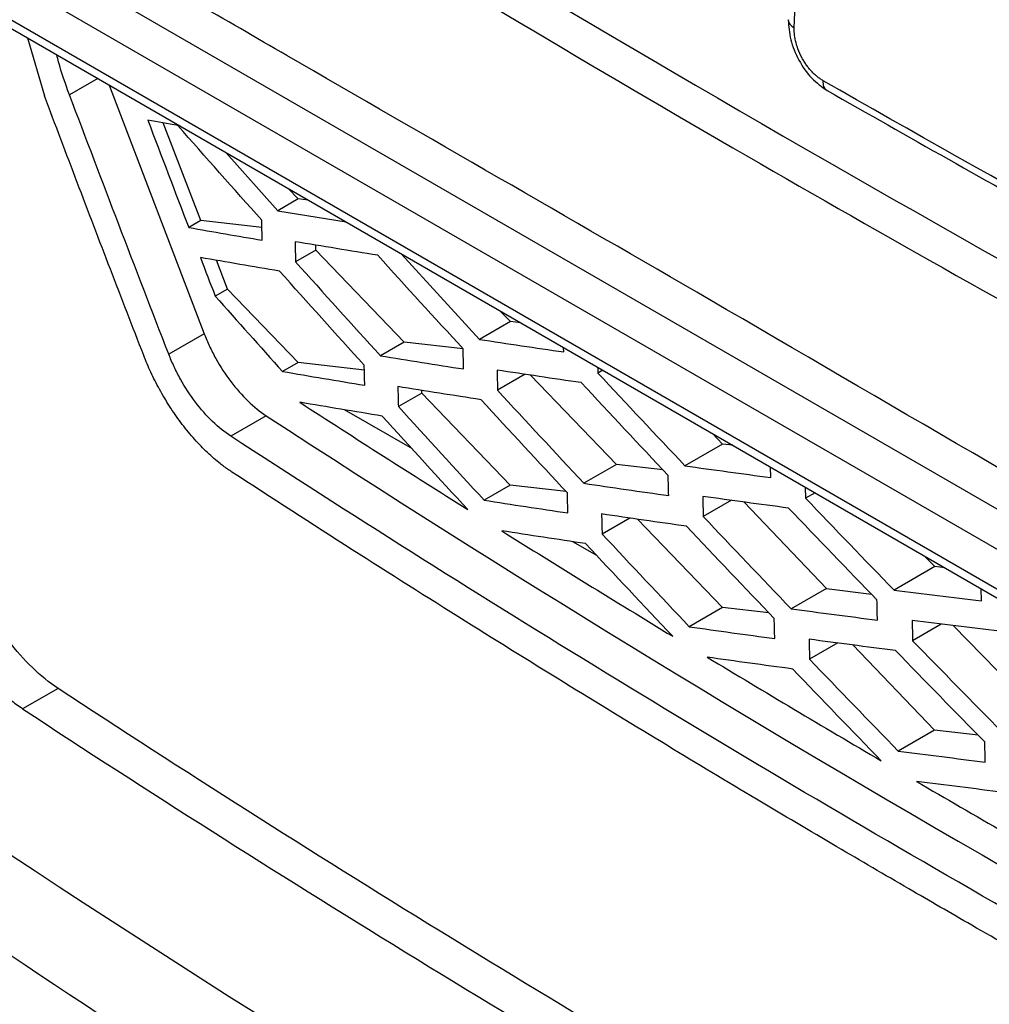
# Model space of a CAD drawing. Header units: millimetres. Extents: x -155 to 1130, y -373 to 1265.
# Tile 171 of 198: x 872 to 891, y 900 to 920. Entities that reach past the tile are written whole.
import ezdxf

# ---------------------------------------------------------------- set-up
doc = ezdxf.new("R2010")
doc.units = ezdxf.units.MM

msp = doc.modelspace()

# ---------------------------------------------------------------- linework, layer by layer
at = {"color": 7, "linetype": 'Continuous', "lineweight": 25}
for p, q in [((887.46, 919.555), (887.648, 924.562)), ((870.982, 921.793), (899.138, 905.539)), ((868.294, 921.745), (901.088, 902.813)), ((868.394, 921.51), (901.197, 902.573)), ((898.784, 904.935), (870.628, 921.189)), ((872.131, 919.353), (872.468, 918.2)), ((873.762, 918.411), (875.663, 913.443)), ((875.598, 915.705), (874.844, 917.654)), ((876.105, 917.058), (877.135, 915.9)), ((877.543, 916.135), (877.34, 916.345)), ((877.543, 916.135), (877.135, 915.9)), ((877.745, 916.111), (877.543, 916.135)), ((877.135, 915.9), (878.499, 915.676)), ((875.598, 915.705), (875.355, 915.565)), ((876.817, 915.564), (875.598, 915.705)), ((877.895, 915.114), (877.49, 914.88)), ((877.895, 915.114), (877.896, 915.214)), ((879.662, 913.276), (877.895, 915.114)), ((876.129, 914.334), (875.906, 914.911)), ((879.611, 915.034), (881.168, 913.33)), ((876.129, 914.334), (875.884, 914.193)), ((877.54, 912.867), (876.129, 914.334)), ((881.785, 913.685), (881.583, 913.896)), ((881.785, 913.685), (881.168, 913.33)), ((881.988, 913.662), (881.785, 913.685)), ((875.663, 913.443), (874.954, 913.035)), ((879.662, 913.276), (879.186, 913.001)), ((880.839, 913.141), (879.662, 913.276)), ((882.851, 913.077), (882.849, 913.165)), ((877.54, 912.867), (877.229, 912.688)), ((878.865, 912.714), (877.54, 912.867)), ((883.533, 912.77), (883.536, 912.656)), ((882.08, 912.631), (881.528, 912.313)), ((883.905, 910.827), (882.185, 912.615)), ((883.633, 912.712), (883.536, 912.656)), ((880.015, 912.255), (879.546, 911.985)), ((880.015, 912.255), (880.015, 912.31)), ((881.782, 910.418), (880.015, 912.255)), ((876.903, 911.803), (876.194, 911.395)), ((879.825, 911.139), (878.466, 911.923)), ((886.028, 911.236), (885.826, 911.447)), ((886.028, 911.236), (885.275, 910.803)), ((886.23, 911.213), (886.028, 911.236)), ((883.905, 910.827), (883.254, 910.452)), ((884.836, 910.72), (883.905, 910.827)), ((886.99, 910.568), (886.985, 910.777)), ((881.782, 910.418), (881.259, 910.116)), ((882.898, 910.289), (881.782, 910.418)), ((887.682, 910.375), (887.687, 910.154)), ((887.876, 910.263), (887.687, 910.154)), ((886.204, 910.113), (885.641, 909.789)), ((886.461, 910.078), (888.105, 908.353)), ((884.175, 909.758), (883.62, 909.438)), ((886.025, 907.968), (884.324, 909.737)), ((883.513, 909.01), (883.034, 909.286)), ((890.271, 908.787), (890.068, 908.997)), ((890.271, 908.787), (889.456, 908.318)), ((890.473, 908.764), (890.271, 908.787)), ((888.105, 908.353), (887.397, 907.945)), ((888.105, 908.353), (889.005, 908.234)), ((891.203, 908.102), (891.198, 908.345)), ((886.025, 907.968), (885.363, 907.587)), ((886.955, 907.861), (886.025, 907.968)), ((890.401, 907.638), (889.827, 907.307)), ((890.638, 907.609), (892.321, 905.889)), ((888.334, 907.261), (887.768, 906.935)), ((890.268, 905.519), (888.63, 907.222)), ((872.742, 906.352), (872.033, 905.943)), ((890.268, 905.519), (889.541, 905.101)), ((891.137, 905.419), (890.268, 905.519))]:
    msp.add_line(p, q, dxfattribs=at)
at = {"color": 8, "linetype": 'Continuous', "lineweight": 25}
msp.add_line((873.535, 918.542), (872.97, 918.217), dxfattribs=at)
at = {"color": 7, "linetype": 'Continuous', "lineweight": 25}
for points, knots in [([(901.582, 905.724), (901.534, 905.702), (901.317, 905.607), (900.853, 905.616), (900, 905.84), (898.463, 906.84), (893.66, 909.496), (886.453, 913.753), (878.902, 918.076), (874.344, 920.727), (872.151, 921.971), (870.937, 922.718), (870.149, 923.705), (869.668, 924.485), (869.187, 925.615), (868.554, 927.597), (866.858, 932.368), (865.226, 937.192), (863.752, 941.509), (863.12, 943.368), (862.489, 945.222), (861.859, 947.101), (861.995, 948.701), (862.133, 951.717), (862.28, 954.226), (862.397, 956.223)], [0, 0, 0, 0, 0.003253, 0.014515, 0.0258, 0.048741, 0.094726, 0.278664, 0.426734, 0.491885, 0.51748, 0.542657, 0.553917, 0.565228, 0.576619, 0.59945, 0.644311, 0.767609, 0.792017, 0.81666, 0.841612, 0.866576, 0.889371, 0.911944, 1, 1, 1, 1]), ([(864.949, 953.73), (864.884, 951.912), (864.811, 949.868), (864.642, 947.651), (864.843, 946.633), (865.471, 944.87), (867.167, 939.297), (868.976, 933.733), (870.669, 928.713), (871.034, 927.439), (871.541, 926.491), (872.16, 925.652), (874.206, 924.322), (878.937, 921.465), (886.213, 917.118), (893.327, 913.124), (897.757, 910.696), (899.683, 909.671), (900.666, 909.119), (901.539, 908.739), (902.195, 908.794), (902.8, 909.099), (903.279, 909.889), (905.13, 912.228), (907.317, 915.212), (909.516, 918.07), (910.316, 919.126), (910.501, 919.363), (910.52, 919.389)], [0, 0, 0, 0, 0.06894, 0.077529, 0.08601, 0.103243, 0.137712, 0.275586, 0.292821, 0.310008, 0.318494, 0.326939, 0.343905, 0.412842, 0.550698, 0.676148, 0.731351, 0.74581, 0.760269, 0.774525, 0.782978, 0.791434, 0.808616, 0.825851, 0.93684, 0.985675, 0.998466, 1, 1, 1, 1]), ([(873.426, 925.692), (873.438, 925.684), (873.45, 925.676), (882.459, 920.046), (891.84, 914.631), (901.582, 909.437)], [0.3068567, 0.3068567, 0.3068567, 0.3068567, 0.3073762, 0.3073762, 0.6921739, 0.6921739, 0.6921739, 0.6921739]), ([(887.342, 919.717), (887.35, 919.586), (887.365, 919.324), (887.541, 918.902), (887.801, 918.528), (888.013, 918.378), (888.119, 918.303)], [0, 0, 0, 0, 0.249854, 0.499377, 0.749462, 1, 1, 1, 1]), ([(888.038, 918.499), (888.018, 918.512), (887.978, 918.536), (887.919, 918.581), (887.862, 918.631), (887.807, 918.687), (887.754, 918.747), (887.705, 918.812), (887.66, 918.88), (887.597, 918.987), (887.539, 919.114), (887.49, 919.269), (887.469, 919.385), (887.46, 919.484), (887.46, 919.531), (887.46, 919.555)], [0, 0, 0, 0, 0.063528, 0.126789, 0.189788, 0.252516, 0.314719, 0.376554, 0.438478, 0.500143, 0.655212, 0.749523, 0.874357, 0.937159, 1, 1, 1, 1]), ([(872.97, 918.217), (872.889, 918.438), (872.791, 918.706), (872.729, 918.968), (872.718, 919.014)], [0, 0, 0, 0, 0.8246723, 1, 1, 1, 1]), ([(888.119, 918.303), (889.734, 917.386), (893.303, 915.36), (896.952, 913.382), (898.949, 912.299)], [0, 0, 0, 0, 0.452482, 1, 1, 1, 1]), ([(874.455, 913.006), (874.232, 913.582), (873.786, 914.733), (873.124, 916.465), (872.687, 917.621), (872.468, 918.2)], [0, 0, 0, 0, 0.333132, 0.666465, 1, 1, 1, 1]), ([(875.663, 913.443), (875.697, 913.358), (875.731, 913.274), (875.81, 913.109), (875.851, 913.027), (875.985, 912.785), (876.087, 912.629), (876.303, 912.344), (876.42, 912.212), (876.658, 911.981), (876.78, 911.886), (876.903, 911.803)], [0, 0, 0, 0, 0.125, 0.125, 0.25, 0.25, 0.5, 0.5, 0.75, 0.75, 1, 1, 1, 1]), ([(876.216, 910.678), (876.188, 910.697), (876.13, 910.735), (876.044, 910.798), (875.942, 910.877), (875.826, 910.975), (875.652, 911.137), (875.438, 911.363), (875.193, 911.664), (874.969, 911.989), (874.8, 912.271), (874.68, 912.5), (874.597, 912.669), (874.522, 912.838), (874.477, 912.95), (874.455, 913.006)], [0, 0, 0, 0, 0.041262, 0.082604, 0.124103, 0.187729, 0.251047, 0.379577, 0.508322, 0.63586, 0.761004, 0.821708, 0.882638, 0.941389, 1, 1, 1, 1]), ([(876.194, 911.395), (876.071, 911.477), (875.949, 911.572), (875.712, 911.802), (875.595, 911.935), (875.378, 912.219), (875.277, 912.374), (875.143, 912.618), (875.101, 912.7), (875.022, 912.865), (874.988, 912.95), (874.954, 913.035)], [0, 0, 0, 0, 0.25, 0.25, 0.5, 0.5, 0.75, 0.75, 0.875, 0.875, 1, 1, 1, 1]), ([(906.731, 893.838), (901.329, 896.578), (896.082, 899.412), (885.895, 905.269), (880.961, 908.289), (876.194, 911.395)], [0, 0, 0, 0, 0.5, 0.5, 1, 1, 1, 1]), ([(906.758, 893.112), (906.319, 893.335), (905.431, 893.787), (904.091, 894.478), (902.727, 895.188), (901.339, 895.919), (899.927, 896.67), (898.493, 897.442), (897.037, 898.235), (895.559, 899.05), (894.059, 899.886), (892.539, 900.744), (891.1, 901.567), (889.688, 902.383), (888.251, 903.223), (886.641, 904.176), (884.863, 905.244), (882.92, 906.429), (880.817, 907.734), (878.559, 909.16), (877.016, 910.159), (876.216, 910.678)], [0, 0, 0, 0, 0.040676, 0.082308, 0.124896, 0.168439, 0.212938, 0.258393, 0.304804, 0.352169, 0.400491, 0.449768, 0.5, 0.54136, 0.58876, 0.642201, 0.701681, 0.767202, 0.838762, 0.916362, 1, 1, 1, 1]), ([(872.033, 905.943), (871.993, 905.97), (871.914, 906.023), (871.797, 906.113), (871.681, 906.209), (871.568, 906.311), (871.456, 906.42), (871.347, 906.534), (871.24, 906.653), (871.136, 906.776), (871.036, 906.903), (870.94, 907.033), (870.848, 907.166), (870.76, 907.301), (870.676, 907.439), (870.596, 907.577), (870.521, 907.716), (870.451, 907.854), (870.386, 907.993), (870.325, 908.132), (870.287, 908.225), (870.269, 908.271)], [0, 0, 0, 0, 0.057388, 0.113846, 0.169583, 0.224797, 0.279688, 0.334382, 0.388721, 0.442529, 0.495639, 0.548073, 0.600102, 0.651888, 0.703399, 0.754248, 0.804316, 0.853792, 0.902813, 0.951508, 1, 1, 1, 1]), ([(872.033, 905.943), (877.038, 902.659), (882.223, 899.472), (892.952, 893.292), (898.484, 890.305), (904.185, 887.422)], [0, 0, 0, 0, 0.5, 0.5, 1, 1, 1, 1]), ([(910.627, 878.759), (906.94, 880.563), (903.32, 882.411), (896.216, 886.192), (892.73, 888.126), (882.494, 894.046), (875.964, 898.151), (869.728, 902.414)], [0, 0, 0, 0, 0.25, 0.25, 0.5, 0.5, 1, 1, 1, 1])]:
    msp.add_open_spline(points, degree=3, knots=knots, dxfattribs=at)
for points in [[(899.392, 919.408), (895.726, 921.373), (892.116, 923.371), (888.56, 925.402)], [(888.279, 924.925), (891.838, 922.893), (895.451, 920.893), (899.12, 918.927)], [(898.869, 912.496), (895.206, 914.465), (891.596, 916.466), (888.038, 918.499)], [(874.954, 913.035), (874.285, 914.758), (873.624, 916.485), (872.97, 918.217)], [(874.537, 917.708), (874.809, 916.993), (875.081, 916.278), (875.355, 915.565)], [(875.136, 917.603), (874.936, 917.638), (874.736, 917.673), (874.537, 917.708)], [(876.813, 915.714), (876.251, 916.342), (875.692, 916.972), (875.136, 917.603)], [(876.824, 915.312), (876.82, 915.446), (876.816, 915.58), (876.813, 915.714)], [(875.355, 915.565), (875.843, 915.479), (876.332, 915.395), (876.824, 915.312)], [(879.132, 915.012), (878.578, 915.1), (878.027, 915.19), (877.479, 915.282)], [(877.479, 915.282), (877.482, 915.148), (877.486, 915.014), (877.49, 914.88)], [(875.586, 914.966), (875.685, 914.708), (875.785, 914.45), (875.884, 914.193)], [(877.168, 914.694), (876.638, 914.783), (876.111, 914.874), (875.586, 914.966)], [(880.839, 913.14), (880.268, 913.763), (879.699, 914.387), (879.132, 915.012)], [(878.862, 912.814), (878.295, 913.44), (877.73, 914.066), (877.168, 914.694)], [(877.49, 914.88), (878.053, 914.252), (878.618, 913.626), (879.186, 913.001)], [(875.884, 914.193), (876.331, 913.69), (876.779, 913.189), (877.229, 912.688)], [(881.168, 913.33), (881.726, 913.244), (882.288, 913.16), (882.851, 913.077)], [(880.85, 912.738), (880.846, 912.872), (880.843, 913.006), (880.839, 913.14)], [(879.186, 913.001), (879.738, 912.912), (880.293, 912.824), (880.85, 912.738)], [(878.874, 912.413), (878.87, 912.547), (878.866, 912.681), (878.862, 912.814)], [(877.229, 912.688), (877.775, 912.595), (878.323, 912.503), (878.874, 912.413)], [(883.203, 912.464), (882.638, 912.546), (882.077, 912.63), (881.518, 912.715)], [(881.518, 912.715), (881.521, 912.581), (881.525, 912.447), (881.528, 912.313)], [(883.536, 912.656), (884.113, 912.037), (884.693, 911.419), (885.275, 910.803)], [(881.2, 912.123), (880.642, 912.209), (880.086, 912.297), (879.534, 912.386)], [(879.534, 912.386), (879.538, 912.252), (879.542, 912.118), (879.546, 911.985)], [(884.94, 910.609), (884.359, 911.226), (883.779, 911.844), (883.203, 912.464)], [(881.528, 912.313), (882.101, 911.691), (882.677, 911.071), (883.254, 910.452)], [(879.222, 911.797), (878.67, 911.887), (878.122, 911.979), (877.575, 912.071)], [(877.575, 912.071), (878.686, 911.352), (879.805, 910.638), (880.933, 909.928)], [(879.546, 911.985), (880.114, 911.36), (880.686, 910.738), (881.259, 910.116)], [(882.924, 910.261), (882.347, 910.881), (881.772, 911.501), (881.2, 912.123)], [(876.903, 911.803), (886.434, 905.591), (896.637, 899.723), (907.44, 894.247)], [(880.933, 909.928), (880.36, 910.55), (879.79, 911.173), (879.222, 911.797)], [(885.275, 910.803), (885.844, 910.723), (886.416, 910.645), (886.99, 910.568)], [(884.95, 910.207), (884.947, 910.341), (884.943, 910.475), (884.94, 910.609)], [(883.254, 910.452), (883.817, 910.369), (884.382, 910.287), (884.95, 910.207)], [(882.936, 909.86), (882.932, 909.993), (882.928, 910.127), (882.924, 910.261)], [(887.347, 909.958), (886.772, 910.034), (886.2, 910.112), (885.631, 910.191)], [(885.631, 910.191), (885.634, 910.057), (885.637, 909.923), (885.641, 909.789)], [(881.259, 910.116), (881.815, 910.029), (882.374, 909.944), (882.936, 909.86)], [(887.687, 910.154), (888.274, 909.541), (888.864, 908.929), (889.456, 908.318)], [(885.306, 909.595), (884.737, 909.675), (884.171, 909.757), (883.608, 909.84)], [(883.608, 909.84), (883.612, 909.706), (883.616, 909.572), (883.62, 909.438)], [(885.641, 909.789), (886.224, 909.173), (886.809, 908.558), (887.397, 907.945)], [(889.115, 908.121), (888.523, 908.732), (887.934, 909.344), (887.347, 909.958)], [(887.06, 907.751), (886.473, 908.364), (885.888, 908.979), (885.306, 909.595)], [(883.289, 909.247), (882.727, 909.331), (882.168, 909.416), (881.611, 909.503)], [(881.611, 909.503), (882.742, 908.796), (883.882, 908.093), (885.031, 907.395)], [(883.62, 909.438), (884.199, 908.82), (884.78, 908.203), (885.363, 907.587)], [(885.031, 907.395), (884.448, 908.011), (883.868, 908.629), (883.289, 909.247)], [(872.742, 906.352), (872.565, 906.468), (872.22, 906.75), (871.744, 907.289), (871.319, 907.929), (871.081, 908.419), (870.979, 908.68)], [(889.456, 908.318), (890.036, 908.244), (890.618, 908.172), (891.203, 908.102)], [(889.124, 907.718), (889.121, 907.852), (889.118, 907.986), (889.115, 908.121)], [(887.397, 907.945), (887.97, 907.868), (888.546, 907.792), (889.124, 907.718)], [(887.071, 907.349), (887.068, 907.483), (887.064, 907.617), (887.06, 907.751)], [(889.818, 907.71), (889.821, 907.576), (889.824, 907.441), (889.827, 907.307)], [(891.566, 907.495), (890.981, 907.565), (890.398, 907.637), (889.818, 907.71)], [(885.363, 907.587), (885.93, 907.506), (886.499, 907.427), (887.071, 907.349)], [(889.486, 907.11), (888.907, 907.184), (888.33, 907.259), (887.757, 907.336)], [(887.757, 907.336), (887.76, 907.202), (887.764, 907.068), (887.768, 906.935)], [(889.827, 907.307), (890.421, 906.697), (891.016, 906.088), (891.614, 905.481)], [(891.27, 905.283), (890.673, 905.89), (890.078, 906.5), (889.486, 907.11)], [(887.431, 906.74), (886.858, 906.818), (886.288, 906.897), (885.721, 906.977)], [(885.721, 906.977), (886.873, 906.282), (888.033, 905.591), (889.202, 904.905)], [(887.768, 906.935), (888.357, 906.322), (888.948, 905.711), (889.541, 905.101)], [(889.202, 904.905), (888.61, 905.515), (888.019, 906.127), (887.431, 906.74)], [(904.894, 887.831), (902.049, 889.269), (896.433, 892.202), (888.252, 896.764), (880.332, 901.478), (875.239, 904.713), (872.742, 906.352)], [(891.281, 904.881), (891.277, 905.015), (891.274, 905.149), (891.27, 905.283)], [(889.541, 905.101), (890.119, 905.026), (890.699, 904.953), (891.281, 904.881)], [(891.647, 904.275), (891.064, 904.347), (890.483, 904.42), (889.905, 904.494)], [(889.905, 904.494), (891.078, 903.81), (892.259, 903.131), (893.449, 902.457)], [(904.742, 884.006), (893.047, 889.912), (882.034, 896.267), (871.801, 903.014)]]:
    msp.add_open_spline(points, degree=3, dxfattribs=at)
at = {"color": 8, "linetype": 'Continuous', "lineweight": 25}
for points, knots in [([(887.344, 919.719), (887.344, 919.717), (887.332, 919.688), (887.365, 919.625), (887.429, 919.578), (887.46, 919.555)], [0, 0, 0, 0, 0.027215, 0.513607, 1, 1, 1, 1]), ([(888.119, 918.303), (888.118, 918.304), (888.102, 918.31), (888.079, 918.337), (888.044, 918.395), (888.04, 918.458), (888.038, 918.499)], [0, 0, 0, 0, 0.020658, 0.279261, 0.532166, 1, 1, 1, 1])]:
    msp.add_open_spline(points, degree=3, knots=knots, dxfattribs=at)

doc.saveas('drawing.dxf')
